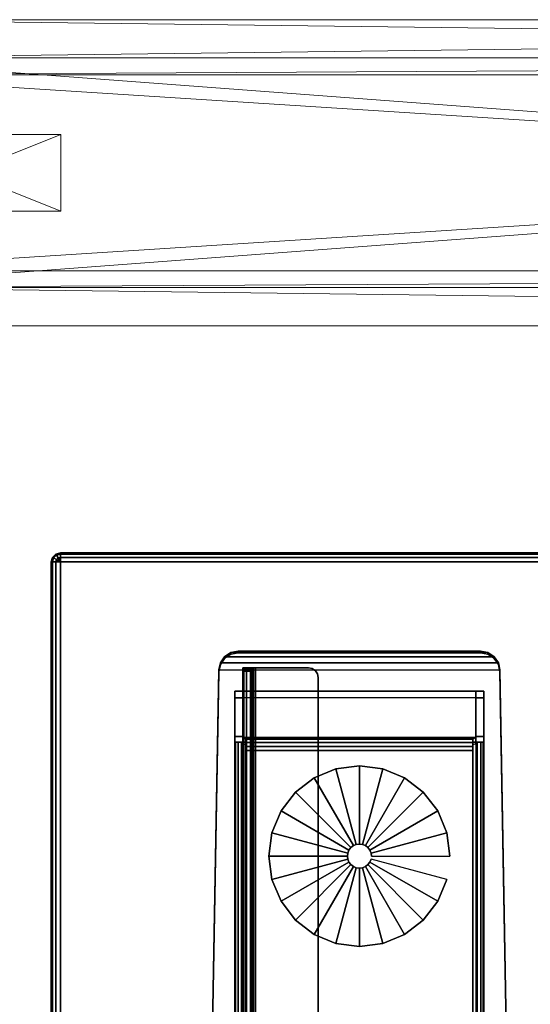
# Model space of a CAD drawing. Header units: inches. Extents: x 18783 to 19393, y 13900 to 14269.
# Tile 206 of 256: x 19227.61 to 19234.27, y 14255.64 to 14268.5. Entities that reach past the tile are written whole.
import ezdxf

# ---------------------------------------------------------------- set-up
doc = ezdxf.new("R2010")
doc.units = ezdxf.units.IN
doc.header["$LTSCALE"] = 96
doc.header["$MEASUREMENT"] = 0
for name, color, linetype in [('A-FURN-3-TABLE-LEG-BASE', 253, 'Continuous'), ('A-FURN-3-TABLE-LEG-BASE-EXTENSION', 251, 'Continuous'), ('A-FURN-3-TABLE-LEG-GLIDE', 254, 'Continuous'), ('A-FURN-3-WKSF-TOP', 254, 'Continuous'), ('A-FURN-3-WKSF-TRIM', 252, 'Continuous'), ('CET Default', 7, 'Continuous')]:
    doc.layers.add(name, color=color, linetype=linetype)
for name, color, linetype, true_color in [('CET color AntiqueWhite3', 7, 'Continuous', 0xc6c3b4), ('CET color Grey4', 7, 'Continuous', 0x0a0a0a), ('CET color Grey80', 7, 'Continuous', 0xcdcec9)]:
    doc.layers.add(name, color=color, linetype=linetype, true_color=true_color)

# ---------------------------------------------------------------- blocks, each defined once
blk = doc.blocks.new('TARA-2970-JE-3D-3')
at = {"layer": 'A-FURN-3-TABLE-LEG-BASE'}
for points in [[(3.439, -2.309, 1.275), (3.439, -2.285, 1.449), (6.605, -2.285, 1.449), (6.605, -2.309, 1.275)], [(3.396, -2.894, 1.357), (3.501, -2.894, 1.357), (3.501, -2.809, 1.295), (3.396, -2.809, 1.295)], [(3.396, -2.809, 1.295), (3.501, -2.809, 1.295), (3.501, -3.4, 0.489), (3.396, -3.4, 0.489)], [(3.396, -3.4, 0.489), (3.396, -3.473, 0.489), (3.396, -3.473, 0.528), (3.396, -2.809, 1.295)], [(6.544, -2.891, 1.355), (6.544, -2.807, 1.293), (3.501, -2.807, 1.293), (3.501, -2.891, 1.355)], [(3.501, -2.807, 1.293), (6.544, -2.807, 1.293), (6.544, -3.411, 0.47), (3.501, -3.411, 0.47)], [(3.501, -3.411, 0.47), (3.501, -3.495, 0.532), (3.501, -2.891, 1.355), (3.501, -2.807, 1.293)], [(6.544, -2.807, 1.293), (6.544, -2.891, 1.355), (6.544, -3.473, 0.528), (6.544, -3.411, 0.47)], [(6.544, -3.4, 0.489), (6.544, -3.473, 0.489), (6.544, -3.473, 0.528), (6.544, -2.809, 1.295)], [(6.649, -2.809, 1.295), (6.544, -2.809, 1.295), (6.544, -2.894, 1.357), (6.649, -2.894, 1.357)], [(6.544, -2.809, 1.295), (6.649, -2.809, 1.295), (6.649, -3.4, 0.489), (6.544, -3.4, 0.489)], [(6.544, -3.495, 0.532), (6.544, -3.411, 0.47), (6.544, -2.809, 1.295), (6.544, -2.891, 1.355)], [(6.649, -3.473, 0.528), (6.649, -3.473, 0.489), (6.649, -3.4, 0.489), (6.649, -2.809, 1.295)], [(3.501, -2.894, 1.357), (3.396, -2.894, 1.357), (3.396, -10.227, 2.383), (3.501, -10.227, 2.383)], [(6.544, -10.227, 2.383), (6.649, -10.227, 2.383), (6.649, -2.894, 1.357), (6.544, -2.894, 1.357)], [(3.501, -3.4, 0.489), (3.501, -3.473, 0.528), (3.396, -3.473, 0.489), (3.396, -3.4, 0.489)], [(3.54, -3.508, 0.517), (3.501, -3.495, 0.532), (3.501, -3.411, 0.47), (3.54, -3.436, 0.441)], [(6.505, -3.436, 0.441), (6.544, -3.411, 0.47), (6.544, -3.495, 0.532), (6.505, -3.508, 0.517)], [(6.544, -3.4, 0.489), (6.649, -3.4, 0.489), (6.649, -3.473, 0.489), (6.544, -3.473, 0.489)], [(6.505, -28.248, 0.384), (3.54, -28.248, 0.384), (3.54, -3.58, 0.384), (6.505, -3.58, 0.384)], [(6.544, -3.473, 0.489), (6.649, -3.473, 0.489), (6.649, -3.473, 0.528), (6.544, -3.473, 0.528)]]:
    blk.add_3dface(points, dxfattribs=at)
for points, invisible_edges in [([(3.054, -10.227, 2.383), (3.054, -10.203, 2.556), (3.187, -2.53, 1.483), (3.187, -2.555, 1.31)], 1), ([(3.187, -2.53, 1.483), (3.054, -10.203, 2.556), (3.625, -10.203, 2.556), (3.625, -9.076, 2.398)], 8), ([(6.857, -2.53, 1.483), (3.187, -2.53, 1.483), (3.719, -8.982, 2.385), (6.326, -8.982, 2.385)], 11), ([(3.625, -9.076, 2.398), (3.632, -9.04, 2.393), (3.187, -2.53, 1.483)], 10), ([(3.187, -2.53, 1.483), (3.632, -9.04, 2.393), (3.652, -9.009, 2.389)], 9), ([(3.652, -9.009, 2.389), (3.683, -8.989, 2.386), (3.187, -2.53, 1.483)], 10), ([(3.187, -2.53, 1.483), (3.683, -8.989, 2.386), (3.719, -8.982, 2.385)], 9), ([(6.326, -8.982, 2.385), (6.362, -8.989, 2.386), (6.857, -2.53, 1.483)], 10), ([(6.857, -2.53, 1.483), (6.362, -8.989, 2.386), (6.393, -9.009, 2.389)], 9), ([(6.393, -9.009, 2.389), (6.413, -9.039, 2.393), (6.857, -2.53, 1.483)], 10), ([(6.857, -2.53, 1.483), (6.413, -9.039, 2.393), (6.42, -9.075, 2.398)], 9), ([(6.42, -9.075, 2.398), (6.42, -10.203, 2.556), (6.991, -10.203, 2.556), (6.857, -2.53, 1.483)], 8), ([(6.991, -10.203, 2.556), (6.991, -10.227, 2.383), (6.857, -2.555, 1.31), (6.857, -2.53, 1.483)], 1), ([(3.396, -2.894, 1.357), (3.396, -2.809, 1.295), (3.396, -3.473, 0.528), (3.396, -28.32, 0.528)], 8), ([(6.649, -3.473, 0.528), (6.649, -2.809, 1.295), (6.649, -2.894, 1.357), (6.649, -28.32, 0.528)], 4), ([(3.396, -28.32, 0.528), (3.396, -10.579, 2.398), (3.396, -10.227, 2.383), (3.396, -2.894, 1.357)], 11), ([(6.649, -10.227, 2.383), (6.649, -10.579, 2.398), (6.649, -28.32, 0.528), (6.649, -2.894, 1.357)], 7), ([(3.504, -3.473, 0.513), (3.407, -3.473, 0.473), (3.396, -3.473, 0.528), (3.501, -3.473, 0.528)], 1), ([(3.512, -3.473, 0.5), (3.438, -3.473, 0.426), (3.407, -3.473, 0.473), (3.504, -3.473, 0.513)], 5), ([(3.525, -3.473, 0.492), (3.485, -3.473, 0.395), (3.438, -3.473, 0.426), (3.512, -3.473, 0.5)], 5), ([(3.54, -3.473, 0.489), (3.54, -3.473, 0.384), (3.485, -3.473, 0.395), (3.525, -3.473, 0.492)], 5), ([(6.505, -3.473, 0.384), (6.505, -3.473, 0.489), (6.52, -3.473, 0.492), (6.56, -3.473, 0.395)], 4), ([(6.56, -3.473, 0.395), (6.52, -3.473, 0.492), (6.532, -3.473, 0.5), (6.607, -3.473, 0.426)], 5), ([(6.607, -3.473, 0.426), (6.532, -3.473, 0.5), (6.541, -3.473, 0.513), (6.638, -3.473, 0.473)], 5), ([(6.638, -3.473, 0.473), (6.541, -3.473, 0.513), (6.544, -3.473, 0.528), (6.649, -3.473, 0.528)], 1)]:
    blk.add_3dface(points, dxfattribs=dict(at, invisible_edges=invisible_edges))
at = {"layer": 'A-FURN-3-TABLE-LEG-BASE-EXTENSION'}
for points, invisible_edges in [([(3.61, -2.503, 27.608), (3.605, -2.503, 27.585), (3.5, -2.503, 27.585), (3.513, -2.503, 27.648)], 10), ([(3.5, -2.503, 27.585), (3.5, -2.503, 27.49), (3.5, -24.5, 27.531), (3.5, -24.5, 27.585)], 2), ([(3.5, -2.506, 27.464), (3.5, -24.493, 27.491), (3.5, -24.5, 27.531), (3.5, -2.503, 27.49)], 5), ([(3.5, -2.514, 27.44), (3.5, -24.474, 27.455), (3.5, -24.493, 27.491), (3.5, -2.506, 27.464)], 5), ([(3.5, -2.526, 27.417), (3.5, -24.444, 27.427), (3.5, -24.474, 27.455), (3.5, -2.514, 27.44)], 5), ([(3.5, -2.544, 27.398), (3.5, -24.407, 27.41), (3.5, -24.444, 27.427), (3.5, -2.526, 27.417)], 5), ([(3.5, -7.778, 25.281), (3.5, -12.873, 25.166), (3.5, -24.407, 27.41), (3.5, -2.544, 27.398)], 5), ([(3.623, -2.503, 27.627), (3.61, -2.503, 27.608), (3.513, -2.503, 27.648), (3.548, -2.503, 27.702)], 10), ([(3.642, -2.503, 27.64), (3.623, -2.503, 27.627), (3.548, -2.503, 27.702), (3.602, -2.503, 27.737)], 10), ([(3.665, -2.503, 27.645), (3.642, -2.503, 27.64), (3.602, -2.503, 27.737), (3.665, -2.503, 27.75)], 10), ([(3.605, -24.5, 27.585), (3.605, -24.5, 27.531), (3.605, -2.503, 27.49), (3.605, -2.503, 27.585)], 2), ([(3.605, -24.5, 27.531), (3.605, -24.493, 27.491), (3.605, -2.506, 27.464), (3.605, -2.503, 27.49)], 10), ([(3.605, -24.493, 27.491), (3.605, -24.474, 27.455), (3.605, -2.514, 27.44), (3.605, -2.506, 27.464)], 10), ([(3.605, -24.474, 27.455), (3.605, -24.444, 27.427), (3.605, -2.526, 27.417), (3.605, -2.514, 27.44)], 10), ([(3.605, -24.444, 27.427), (3.605, -24.407, 27.41), (3.605, -2.544, 27.398), (3.605, -2.526, 27.417)], 10), ([(3.605, -24.407, 27.41), (3.605, -12.873, 25.166), (3.605, -7.778, 25.281), (3.605, -2.544, 27.398)], 10), ([(3.665, -24.5, 27.645), (3.665, -2.503, 27.645), (4.359, -2.503, 27.645), (4.359, -24.5, 27.645)], 14), ([(4.359, -2.503, 27.645), (4.407, -2.512, 27.645), (4.407, -24.49, 27.645), (4.359, -24.5, 27.645)], 10), ([(4.407, -2.512, 27.645), (4.448, -2.54, 27.645), (4.448, -24.463, 27.645), (4.407, -24.49, 27.645)], 10), ([(4.448, -2.54, 27.645), (4.475, -2.58, 27.645), (4.475, -24.423, 27.645), (4.448, -24.463, 27.645)], 10), ([(4.475, -2.58, 27.645), (4.484, -2.628, 27.645), (4.484, -24.375, 27.645), (4.475, -24.423, 27.645)], 8)]:
    blk.add_3dface(points, dxfattribs=dict(at, invisible_edges=invisible_edges))
for points in [[(3.5, -2.503, 27.585), (3.605, -2.503, 27.585), (3.605, -2.503, 27.49), (3.5, -2.503, 27.49)], [(3.605, -2.544, 27.398), (3.605, -7.778, 25.281), (3.5, -7.778, 25.281), (3.5, -2.544, 27.398)], [(3.665, -2.503, 27.645), (3.665, -2.503, 27.75), (4.359, -2.503, 27.75), (4.359, -2.503, 27.645)], [(4.484, -2.628, 27.645), (4.484, -2.628, 27.75), (4.484, -24.375, 27.75), (4.484, -24.375, 27.645)]]:
    blk.add_3dface(points, dxfattribs=at)
at = {"layer": 'A-FURN-3-WKSF-TOP', "invisible_edges": 12}
for points in [[(70.882, -1.118, 29), (1.118, -1.118, 29), (1.118, -29.882, 29), (70.882, -29.882, 29)], [(1.118, -29.882, 27.75), (1.118, -1.118, 27.75), (70.882, -1.118, 27.75), (70.882, -29.882, 27.75)]]:
    blk.add_3dface(points, dxfattribs=at)
at = {"layer": 'A-FURN-3-WKSF-TRIM'}
for points in [[(70.882, -1, 28.882), (70.882, -1, 27.868), (1.118, -1, 27.868), (1.118, -1, 28.882)], [(1, -1.118, 28.882), (1, -1.118, 27.868), (1, -29.882, 27.868), (1, -29.882, 28.882)]]:
    blk.add_3dface(points, dxfattribs=at)
at = {"layer": 'A-FURN-3-TABLE-LEG-BASE'}
mesh = blk.add_polymesh((2, 5), dxfattribs=at)
for k, corner in enumerate([(3.439, -2.309, 1.275), (3.344, -2.328, 1.278), (3.263, -2.381, 1.285), (3.208, -2.46, 1.296), (3.187, -2.555, 1.31), (3.439, -2.285, 1.449), (3.344, -2.304, 1.451), (3.263, -2.357, 1.459), (3.208, -2.436, 1.47), (3.187, -2.53, 1.483)]):
    mesh.set_mesh_vertex(divmod(k, 5), corner)
mesh = blk.add_polymesh((2, 5), dxfattribs=at)
for k, corner in enumerate([(3.439, -2.285, 1.449), (3.344, -2.304, 1.451), (3.263, -2.357, 1.459), (3.208, -2.436, 1.47), (3.187, -2.53, 1.483), (6.605, -2.285, 1.449), (6.701, -2.304, 1.451), (6.782, -2.357, 1.459), (6.837, -2.436, 1.47), (6.857, -2.53, 1.483)]):
    mesh.set_mesh_vertex(divmod(k, 5), corner)
mesh = blk.add_polymesh((2, 5), dxfattribs=at)
for k, corner in enumerate([(6.605, -2.285, 1.449), (6.701, -2.304, 1.451), (6.782, -2.357, 1.459), (6.837, -2.436, 1.47), (6.857, -2.53, 1.483), (6.605, -2.309, 1.275), (6.701, -2.328, 1.278), (6.782, -2.381, 1.285), (6.837, -2.46, 1.296), (6.857, -2.555, 1.31)]):
    mesh.set_mesh_vertex(divmod(k, 5), corner)
mesh = blk.add_polymesh((2, 5), dxfattribs=at)
for k, corner in enumerate([(6.544, -3.411, 0.47), (6.505, -3.436, 0.441), (6.505, -3.479, 0.41), (6.505, -3.528, 0.39), (6.505, -3.58, 0.384), (3.501, -3.411, 0.47), (3.54, -3.436, 0.441), (3.54, -3.479, 0.41), (3.54, -3.528, 0.39), (3.54, -3.58, 0.384)]):
    mesh.set_mesh_vertex(divmod(k, 5), corner)
mesh = blk.add_polymesh((2, 4), dxfattribs=at)
for k, corner in enumerate([(3.54, -3.436, 0.441), (3.54, -3.479, 0.41), (3.54, -3.528, 0.39), (3.54, -3.58, 0.384), (3.54, -3.508, 0.517), (3.54, -3.529, 0.502), (3.54, -3.554, 0.492), (3.54, -3.58, 0.489)]):
    mesh.set_mesh_vertex(divmod(k, 4), corner)
mesh = blk.add_polymesh((2, 4), dxfattribs=at)
for k, corner in enumerate([(6.505, -3.508, 0.517), (6.505, -3.529, 0.502), (6.505, -3.554, 0.492), (6.505, -3.58, 0.489), (6.505, -3.436, 0.441), (6.505, -3.479, 0.41), (6.505, -3.528, 0.39), (6.505, -3.58, 0.384)]):
    mesh.set_mesh_vertex(divmod(k, 4), corner)
mesh = blk.add_polymesh((2, 5), dxfattribs=at)
for k, corner in enumerate([(3.396, -3.473, 0.528), (3.407, -3.473, 0.473), (3.438, -3.473, 0.426), (3.485, -3.473, 0.395), (3.54, -3.473, 0.384), (3.396, -28.32, 0.528), (3.407, -28.32, 0.473), (3.438, -28.32, 0.426), (3.485, -28.32, 0.395), (3.54, -28.32, 0.384)]):
    mesh.set_mesh_vertex(divmod(k, 5), corner)
mesh = blk.add_polymesh((2, 5), dxfattribs=at)
for k, corner in enumerate([(6.505, -3.473, 0.384), (6.56, -3.473, 0.395), (6.607, -3.473, 0.426), (6.638, -3.473, 0.473), (6.649, -3.473, 0.528), (6.505, -28.32, 0.384), (6.56, -28.32, 0.395), (6.607, -28.32, 0.426), (6.638, -28.32, 0.473), (6.649, -28.32, 0.528)]):
    mesh.set_mesh_vertex(divmod(k, 5), corner)
at = {"layer": 'A-FURN-3-TABLE-LEG-BASE-EXTENSION'}
mesh = blk.add_polymesh((2, 5), dxfattribs=at)
for k, corner in enumerate([(3.665, -2.503, 27.75), (3.602, -2.503, 27.737), (3.548, -2.503, 27.702), (3.513, -2.503, 27.648), (3.5, -2.503, 27.585), (3.665, -24.5, 27.75), (3.602, -24.5, 27.737), (3.548, -24.5, 27.702), (3.513, -24.5, 27.648), (3.5, -24.5, 27.585)]):
    mesh.set_mesh_vertex(divmod(k, 5), corner)
mesh = blk.add_polymesh((2, 5), dxfattribs=at)
for k, corner in enumerate([(3.605, -2.503, 27.49), (3.605, -2.506, 27.464), (3.605, -2.514, 27.44), (3.605, -2.526, 27.417), (3.605, -2.544, 27.398), (3.5, -2.503, 27.49), (3.5, -2.506, 27.464), (3.5, -2.514, 27.44), (3.5, -2.526, 27.417), (3.5, -2.544, 27.398)]):
    mesh.set_mesh_vertex(divmod(k, 5), corner)
mesh = blk.add_polymesh((2, 5), dxfattribs=at)
for k, corner in enumerate([(3.665, -24.5, 27.645), (3.642, -24.5, 27.64), (3.623, -24.5, 27.627), (3.61, -24.5, 27.608), (3.605, -24.5, 27.585), (3.665, -2.503, 27.645), (3.642, -2.503, 27.64), (3.623, -2.503, 27.627), (3.61, -2.503, 27.608), (3.605, -2.503, 27.585)]):
    mesh.set_mesh_vertex(divmod(k, 5), corner)
mesh = blk.add_polymesh((2, 5), dxfattribs=at)
for k, corner in enumerate([(4.359, -2.503, 27.75), (4.407, -2.512, 27.75), (4.448, -2.54, 27.75), (4.475, -2.58, 27.75), (4.484, -2.628, 27.75), (4.359, -2.503, 27.645), (4.407, -2.512, 27.645), (4.448, -2.54, 27.645), (4.475, -2.58, 27.645), (4.484, -2.628, 27.645)]):
    mesh.set_mesh_vertex(divmod(k, 5), corner)
at = {"layer": 'A-FURN-3-TABLE-LEG-GLIDE'}
mesh = blk.add_polymesh((2, 24), dxfattribs=dict(at, n_close=True))
for k, corner in enumerate([(6.203, -4.962), (6.163, -4.656), (6.045, -4.371), (5.857, -4.126), (5.613, -3.939), (5.328, -3.821), (5.022, -3.781), (4.717, -3.821), (4.432, -3.939), (4.187, -4.126), (3.999, -4.371), (3.881, -4.656), (3.841, -4.962), (3.881, -5.267), (3.999, -5.552), (4.187, -5.797), (4.432, -5.984), (4.717, -6.102), (5.022, -6.143), (5.328, -6.102), (5.613, -5.984), (5.857, -5.797), (6.045, -5.552), (6.163, -5.267), (6.203, -4.962, 0.315), (6.163, -4.656, 0.315), (6.045, -4.371, 0.315), (5.857, -4.126, 0.315), (5.613, -3.939, 0.315), (5.328, -3.821, 0.315), (5.022, -3.781, 0.315), (4.717, -3.821, 0.315), (4.432, -3.939, 0.315), (4.187, -4.126, 0.315), (3.999, -4.371, 0.315), (3.881, -4.656, 0.315), (3.841, -4.962, 0.315), (3.881, -5.267, 0.315), (3.999, -5.552, 0.315), (4.187, -5.797, 0.315), (4.432, -5.984, 0.315), (4.717, -6.102, 0.315), (5.022, -6.143, 0.315), (5.328, -6.102, 0.315), (5.613, -5.984, 0.315), (5.857, -5.797, 0.315), (6.045, -5.552, 0.315), (6.163, -5.267, 0.315)]):
    mesh.set_mesh_vertex(divmod(k, 24), corner)
mesh = blk.add_polymesh((2, 24), dxfattribs=dict(at, n_close=True))
for k, corner in enumerate([(6.203, -4.962, 0.315), (6.163, -4.656, 0.315), (6.045, -4.371, 0.315), (5.857, -4.126, 0.315), (5.613, -3.939, 0.315), (5.328, -3.821, 0.315), (5.022, -3.781, 0.315), (4.717, -3.821, 0.315), (4.432, -3.939, 0.315), (4.187, -4.126, 0.315), (3.999, -4.371, 0.315), (3.881, -4.656, 0.315), (3.841, -4.962, 0.315), (3.881, -5.267, 0.315), (3.999, -5.552, 0.315), (4.187, -5.797, 0.315), (4.432, -5.984, 0.315), (4.717, -6.102, 0.315), (5.022, -6.143, 0.315), (5.328, -6.102, 0.315), (5.613, -5.984, 0.315), (5.857, -5.797, 0.315), (6.045, -5.552, 0.315), (6.163, -5.267, 0.315), (5.18, -4.962, 0.315), (5.174, -4.921, 0.315), (5.159, -4.883, 0.315), (5.134, -4.85, 0.315), (5.101, -4.825, 0.315), (5.063, -4.809, 0.315), (5.022, -4.804, 0.315), (4.982, -4.809, 0.315), (4.944, -4.825, 0.315), (4.911, -4.85, 0.315), (4.886, -4.883, 0.315), (4.87, -4.921, 0.315), (4.865, -4.962, 0.315), (4.87, -5.002, 0.315), (4.886, -5.04, 0.315), (4.911, -5.073, 0.315), (4.944, -5.098, 0.315), (4.982, -5.114, 0.315), (5.022, -5.119, 0.315), (5.063, -5.114, 0.315), (5.101, -5.098, 0.315), (5.134, -5.073, 0.315), (5.159, -5.04, 0.315), (5.174, -5.002, 0.315)]):
    mesh.set_mesh_vertex(divmod(k, 24), corner)
mesh = blk.add_polymesh((2, 24), dxfattribs=dict(at, n_close=True))
for k, corner in enumerate([(5.18, -4.962, 0.315), (5.174, -4.921, 0.315), (5.159, -4.883, 0.315), (5.134, -4.85, 0.315), (5.101, -4.825, 0.315), (5.063, -4.809, 0.315), (5.022, -4.804, 0.315), (4.982, -4.809, 0.315), (4.944, -4.825, 0.315), (4.911, -4.85, 0.315), (4.886, -4.883, 0.315), (4.87, -4.921, 0.315), (4.865, -4.962, 0.315), (4.87, -5.002, 0.315), (4.886, -5.04, 0.315), (4.911, -5.073, 0.315), (4.944, -5.098, 0.315), (4.982, -5.114, 0.315), (5.022, -5.119, 0.315), (5.063, -5.114, 0.315), (5.101, -5.098, 0.315), (5.134, -5.073, 0.315), (5.159, -5.04, 0.315), (5.174, -5.002, 0.315), (5.18, -4.962, 1.575), (5.174, -4.921, 1.575), (5.159, -4.883, 1.575), (5.134, -4.85, 1.575), (5.101, -4.825, 1.575), (5.063, -4.809, 1.575), (5.022, -4.804, 1.575), (4.982, -4.809, 1.575), (4.944, -4.825, 1.575), (4.911, -4.85, 1.575), (4.886, -4.883, 1.575), (4.87, -4.921, 1.575), (4.865, -4.962, 1.575), (4.87, -5.002, 1.575), (4.886, -5.04, 1.575), (4.911, -5.073, 1.575), (4.944, -5.098, 1.575), (4.982, -5.114, 1.575), (5.022, -5.119, 1.575), (5.063, -5.114, 1.575), (5.101, -5.098, 1.575), (5.134, -5.073, 1.575), (5.159, -5.04, 1.575), (5.174, -5.002, 1.575)]):
    mesh.set_mesh_vertex(divmod(k, 24), corner)
at = {"layer": 'A-FURN-3-WKSF-TRIM'}
mesh = blk.add_polymesh((4, 8), dxfattribs=at)
for k, corner in enumerate([(1.118, -1.118, 29), (1.118, -1.059, 28.984), (1.118, -1.016, 28.941), (1.118, -1, 28.882), (1.118, -1, 27.868), (1.118, -1.016, 27.809), (1.118, -1.059, 27.766), (1.118, -1.118, 27.75), (1.118, -1.118, 29), (1.088, -1.067, 28.984), (1.067, -1.029, 28.941), (1.059, -1.016, 28.882), (1.059, -1.016, 27.868), (1.067, -1.029, 27.809), (1.088, -1.067, 27.766), (1.118, -1.118, 27.75), (1.118, -1.118, 29), (1.067, -1.088, 28.984), (1.029, -1.067, 28.941), (1.016, -1.059, 28.882), (1.016, -1.059, 27.868), (1.029, -1.067, 27.809), (1.067, -1.088, 27.766), (1.118, -1.118, 27.75), (1.118, -1.118, 29), (1.059, -1.118, 28.984), (1.016, -1.118, 28.941), (1, -1.118, 28.882), (1, -1.118, 27.868), (1.016, -1.118, 27.809), (1.059, -1.118, 27.766), (1.118, -1.118, 27.75)]):
    mesh.set_mesh_vertex(divmod(k, 8), corner)
mesh = blk.add_polymesh((2, 4), dxfattribs=at)
for k, corner in enumerate([(70.882, -1.118, 29), (70.882, -1.059, 28.984), (70.882, -1.016, 28.941), (70.882, -1, 28.882), (1.118, -1.118, 29), (1.118, -1.059, 28.984), (1.118, -1.016, 28.941), (1.118, -1, 28.882)]):
    mesh.set_mesh_vertex(divmod(k, 4), corner)
mesh = blk.add_polymesh((2, 4), dxfattribs=at)
for k, corner in enumerate([(70.882, -1, 27.868), (70.882, -1.016, 27.809), (70.882, -1.059, 27.766), (70.882, -1.118, 27.75), (1.118, -1, 27.868), (1.118, -1.016, 27.809), (1.118, -1.059, 27.766), (1.118, -1.118, 27.75)]):
    mesh.set_mesh_vertex(divmod(k, 4), corner)
mesh = blk.add_polymesh((2, 4), dxfattribs=at)
for k, corner in enumerate([(1.118, -1.118, 29), (1.059, -1.118, 28.984), (1.016, -1.118, 28.941), (1, -1.118, 28.882), (1.118, -29.882, 29), (1.059, -29.882, 28.984), (1.016, -29.882, 28.941), (1, -29.882, 28.882)]):
    mesh.set_mesh_vertex(divmod(k, 4), corner)
mesh = blk.add_polymesh((2, 4), dxfattribs=at)
for k, corner in enumerate([(1, -1.118, 27.868), (1.016, -1.118, 27.809), (1.059, -1.118, 27.766), (1.118, -1.118, 27.75), (1, -29.882, 27.868), (1.016, -29.882, 27.809), (1.059, -29.882, 27.766), (1.118, -29.882, 27.75)]):
    mesh.set_mesh_vertex(divmod(k, 4), corner)
blk = doc.blocks.new('*C154')
at = {"layer": 'CET color AntiqueWhite3', "linetype": 'Continuous', "lineweight": 0}
mesh = blk.add_polyface(dxfattribs=at)
corners = [(39.843, 0.5, 107), (0.157, 0.5, 107), (0.157, 0, 107), (39.843, 0, 107), (0.157, 0.5, 1.252), (0.157, 0, 1.252), (39.843, 0.5, 1.252), (39.843, 0, 1.252)]
mesh.append_faces([[corners[k] for k in face] for face in [(0, 2, 3, 0), (1, 5, 2, 1), (1, 6, 4, 1), (5, 3, 2, 5), (4, 7, 5, 4), (6, 3, 7, 6)]], dxfattribs={"vtx0": -1, "vtx3": -1})
mesh.append_faces([[corners[k] for k in face] for face in [(0, 1, 2, 0), (1, 4, 5, 1), (1, 0, 6, 1), (5, 7, 3, 5), (4, 6, 7, 4), (6, 0, 3, 6)]], dxfattribs={"vtx2": -1})
at = {"layer": 'CET color Grey4', "linetype": 'Continuous', "lineweight": 0}
mesh = blk.add_polyface(dxfattribs=at)
corners = [(40, 3.5), (0, 3.5), (0, 3.5, 1.252), (40, 3.5, 1.252), (0, 0.5), (0, 0.5, 1.252), (40, 0.5), (40, 0.5, 1.252)]
mesh.append_faces([[corners[k] for k in face] for face in [(0, 2, 3, 0), (1, 5, 2, 1), (1, 6, 4, 1), (5, 3, 2, 5), (4, 7, 5, 4), (6, 3, 7, 6)]], dxfattribs={"vtx0": -1, "vtx3": -1})
mesh.append_faces([[corners[k] for k in face] for face in [(0, 1, 2, 0), (1, 4, 5, 1), (1, 0, 6, 1), (5, 7, 3, 5), (4, 6, 7, 4), (6, 0, 3, 6)]], dxfattribs={"vtx2": -1})
mesh = blk.add_polyface(dxfattribs=at)
corners = [(0, 3.28, 107), (0, 0.72, 107), (0, 0.72, 108), (0, 3.28, 108), (40, 3.28, 107), (40, 0.72, 108), (40, 0.72, 107), (40, 3.28, 108)]
mesh.append_faces([[corners[k] for k in face] for face in [(0, 2, 3, 0), (4, 5, 6, 4), (0, 6, 1, 0), (1, 5, 2, 1), (2, 7, 3, 2), (3, 4, 0, 3)]], dxfattribs={"vtx0": -1, "vtx3": -1})
mesh.append_faces([[corners[k] for k in face] for face in [(0, 1, 2, 0), (4, 7, 5, 4), (0, 4, 6, 0), (1, 6, 5, 1), (2, 5, 7, 2), (3, 7, 4, 3)]], dxfattribs={"vtx2": -1})
at = {"layer": 'CET color Grey80', "linetype": 'Continuous', "lineweight": 0}
mesh = blk.add_polyface(dxfattribs=at)
corners = [(39.843, 4, 1.252), (0.157, 4, 1.252), (0.157, 4, 107), (39.843, 4, 107)]
mesh.append_faces([[corners[k] for k in face] for face in [(0, 2, 3, 0)]], dxfattribs={"vtx0": -1, "vtx3": -1})
mesh.append_faces([[corners[k] for k in face] for face in [(0, 1, 2, 0)]], dxfattribs={"vtx2": -1})
mesh = blk.add_polyface(dxfattribs=at)
corners = [(39.843, 4, 1.252), (39.843, 3.5, 1.252), (0.157, 4, 1.252), (0.157, 3.5, 1.252)]
mesh.append_faces([[corners[k] for k in face] for face in [(2, 1, 3, 2)]], dxfattribs={"vtx0": -1, "vtx3": -1})
mesh.append_faces([[corners[k] for k in face] for face in [(0, 1, 2, 0)]], dxfattribs={"vtx1": -1})
mesh = blk.add_polyface(dxfattribs=at)
corners = [(39.843, 3.5, 107), (39.843, 4, 107), (0.157, 4, 107), (0.157, 3.5, 107)]
mesh.append_faces([[corners[k] for k in face] for face in [(0, 2, 3, 0)]], dxfattribs={"vtx0": -1, "vtx3": -1})
mesh.append_faces([[corners[k] for k in face] for face in [(0, 1, 2, 0)]], dxfattribs={"vtx2": -1})
mesh = blk.add_polyface(dxfattribs=at)
corners = [(40, 3.5, 9.906), (0, 3.5, 9.906), (0, 3.5, 11.65), (40, 3.5, 11.65), (0, 0.5, 9.906), (0, 0.5, 11.65), (40, 0.5, 9.906), (40, 0.5, 11.65)]
mesh.append_faces([[corners[k] for k in face] for face in [(0, 2, 3, 0), (1, 5, 2, 1), (1, 6, 4, 1), (5, 3, 2, 5), (4, 7, 5, 4), (6, 3, 7, 6)]], dxfattribs={"vtx0": -1, "vtx3": -1})
mesh.append_faces([[corners[k] for k in face] for face in [(0, 1, 2, 0), (1, 4, 5, 1), (1, 0, 6, 1), (5, 7, 3, 5), (4, 6, 7, 4), (6, 0, 3, 6)]], dxfattribs={"vtx2": -1})
mesh = blk.add_polyface(dxfattribs=at)
corners = [(40, 3.28, 107), (40, 3.5, 107), (0, 3.28, 107), (0, 3.5, 107), (40, 3.28, 105.677), (0, 3.28, 105.677), (40, 0.72, 105.677), (0, 0.72, 105.677), (40, 0.72, 107), (0, 0.72, 107), (40, 0.5, 107), (0, 0.5, 107), (40, 0.5, 104.165), (0, 0.5, 104.165), (0, 3.5, 104.165), (40, 3.5, 104.165)]
mesh.append_faces([[corners[k] for k in face] for face in [(2, 14, 5, 2), (4, 15, 0, 4)]], dxfattribs={"vtx0": -1, "vtx1": -1, "vtx3": -1})
mesh.append_faces([[corners[k] for k in face] for face in [(7, 13, 11, 7), (7, 14, 13, 7), (15, 4, 6, 15)]], dxfattribs={"vtx0": -1, "vtx2": -1, "vtx3": -1})
mesh.append_faces([[corners[k] for k in face] for face in [(7, 11, 9, 7)]], dxfattribs={"vtx0": -1, "vtx3": -1})
mesh.append_faces([[corners[k] for k in face] for face in [(0, 1, 2, 0), (4, 0, 5, 4), (6, 4, 7, 6), (8, 6, 9, 8), (10, 8, 11, 10), (12, 10, 13, 12), (8, 10, 6, 8), (15, 12, 14, 15), (1, 15, 3, 1)]], dxfattribs={"vtx1": -1})
mesh.append_faces([[corners[k] for k in face] for face in [(7, 5, 14, 7), (12, 15, 6, 12), (10, 12, 6, 10)]], dxfattribs={"vtx1": -1, "vtx2": -1})
mesh.append_faces([[corners[k] for k in face] for face in [(1, 3, 2, 1), (0, 2, 5, 0), (4, 5, 7, 4), (6, 7, 9, 6), (8, 9, 11, 8), (10, 11, 13, 10), (2, 3, 14, 2), (15, 1, 0, 15), (12, 13, 14, 12), (15, 14, 3, 15)]], dxfattribs={"vtx2": -1})
mesh = blk.add_polyface(dxfattribs=at)
corners = [(0.157, 3.5, 1.252), (39.843, 3.5, 1.252), (0.157, 3.5, 107), (39.843, 3.5, 107)]
mesh.append_faces([[corners[k] for k in face] for face in [(2, 1, 3, 2)]], dxfattribs={"vtx0": -1, "vtx3": -1})
mesh.append_faces([[corners[k] for k in face] for face in [(0, 1, 2, 0)]], dxfattribs={"vtx1": -1})
mesh = blk.add_polyface(dxfattribs=at)
corners = [(39.299, 2.5, 0.5), (36.799, 2.5, 0.5), (36.799, 2.5, 10.831), (39.299, 2.5, 10.831), (36.799, 1.5, 0.5), (36.799, 1.5, 10.831), (39.299, 1.5, 0.5), (39.299, 1.5, 10.831)]
mesh.append_faces([[corners[k] for k in face] for face in [(0, 2, 3, 0), (1, 5, 2, 1), (1, 6, 4, 1), (5, 3, 2, 5), (4, 7, 5, 4), (6, 3, 7, 6)]], dxfattribs={"vtx0": -1, "vtx3": -1})
mesh.append_faces([[corners[k] for k in face] for face in [(0, 1, 2, 0), (1, 4, 5, 1), (1, 0, 6, 1), (5, 7, 3, 5), (4, 6, 7, 4), (6, 0, 3, 6)]], dxfattribs={"vtx2": -1})
blk = doc.blocks.new('*C157')
at = {"layer": 'CET Default', "linetype": 'Continuous', "lineweight": 0, "rotation": 180.0000050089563}
blk.add_blockref('*C154', (54.405, 375.779), dxfattribs=at)

msp = doc.modelspace()

# ---------------------------------------------------------------- block references
msp.add_blockref('TARA-2970-JE-3D-3', (19227.019, 14262.54))
at = {"layer": 'CET Default', "linetype": 'Continuous', "lineweight": 0}
msp.add_blockref('*C157', (19210.536, 13892.725), dxfattribs=at)

doc.saveas('drawing.dxf')
